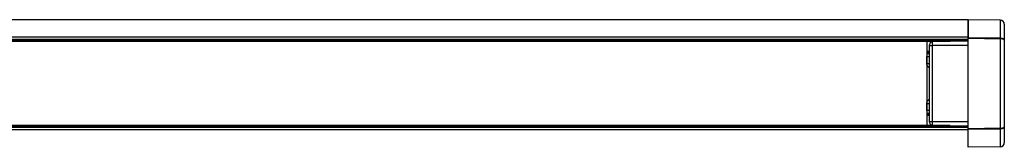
# Model space of a CAD drawing. Header units: millimetres. Extents: x 877 to 2009, y 1244 to 2405.
# Tile 3 of 4: x 1581 to 1759, y 1901 to 1924. Entities that reach past the tile are written whole.
import ezdxf

# ---------------------------------------------------------------- set-up
doc = ezdxf.new("R2010")
doc.units = ezdxf.units.MM
doc.header["$LTSCALE"] = 10

msp = doc.modelspace()

# ---------------------------------------------------------------- linework, layer by layer
at = {"color": 7, "linetype": 'Continuous', "lineweight": 25}
for p, q in [((1752.21, 1924.19), (978.21, 1924.19)), ((1752.21, 1924.19), (1752.21, 1921.03)), ((1758.02, 1924.08), (1752.21, 1924.19)), ((1752.21, 1920.93), (1752.21, 1924.19)), ((1758.02, 1920.89), (1758.02, 1924.08)), ((1758.71, 1923.38), (1758.71, 1920.51)), ((1752.21, 1921.03), (978.21, 1921.03)), ((1752.21, 1920.59), (978.21, 1920.59)), ((1744.71, 1920.44), (985.71, 1920.44)), ((1744.71, 1920.24), (985.71, 1920.24)), ((1744.71, 1920.44), (1744.71, 1920.24)), ((1744.71, 1920.39), (1752.21, 1920.39)), ((1752.21, 1920.39), (1744.71, 1920.39)), ((1752.21, 1920.39), (1744.71, 1920.39)), ((1748.89, 1920.24), (1744.71, 1920.24)), ((1744.71, 1920.24), (1744.71, 1905.14)), ((1752.21, 1920.29), (1745.7, 1920.18)), ((1745.7, 1920.18), (1745.7, 1919.54)), ((1747.71, 1920.22), (1747.71, 1920.24)), ((1748.2, 1920.24), (1748.2, 1920.22)), ((1752.21, 1920.93), (1752.21, 1920.78)), ((1752.21, 1919.54), (1752.21, 1920.78)), ((1758.02, 1904.63), (1758.02, 1920.74)), ((1758.71, 1920.51), (1758.71, 1904.86)), ((1745.21, 1918.44), (1744.71, 1918.44)), ((1745.21, 1918.24), (1744.71, 1918.24)), ((1745.21, 1919.54), (1745.21, 1919.68)), ((1745.21, 1905.83), (1745.21, 1919.54)), ((1745.21, 1919.54), (1745.7, 1919.54)), ((1752.21, 1919.54), (1745.7, 1919.54)), ((1745.7, 1919.54), (1745.7, 1905.83)), ((1752.21, 1905.83), (1752.21, 1919.54)), ((1744.71, 1918.05), (1744.75, 1918.06)), ((1744.73, 1917.56), (1744.71, 1917.56)), ((1744.73, 1917.56), (1745.21, 1917.57)), ((1744.73, 1916.32), (1744.73, 1917.56)), ((1744.73, 1916.32), (1745.21, 1916.32)), ((1745.21, 1918.06), (1744.75, 1918.06)), ((1744.71, 1907.82), (1744.73, 1907.82)), ((1745.21, 1909.05), (1744.73, 1909.05)), ((1744.73, 1907.82), (1744.73, 1909.05)), ((1745.21, 1907.8), (1744.73, 1907.82)), ((1744.75, 1907.32), (1744.71, 1907.32)), ((1745.21, 1907.14), (1744.71, 1907.14)), ((1745.21, 1906.94), (1744.71, 1906.94)), ((1744.75, 1907.32), (1745.21, 1907.31)), ((1745.21, 1905.69), (1745.21, 1905.83)), ((1745.21, 1905.83), (1745.7, 1905.83)), ((1745.7, 1905.83), (1752.21, 1905.83)), ((1745.7, 1905.83), (1745.7, 1905.19)), ((1752.21, 1904.59), (1752.21, 1905.83)), ((1752.21, 1904.78), (978.21, 1904.78)), ((1752.21, 1904.35), (978.21, 1904.35)), ((1744.71, 1905.14), (985.71, 1905.14)), ((985.71, 1904.94), (1744.71, 1904.94)), ((1748.89, 1905.14), (1744.71, 1905.14)), ((1744.71, 1904.94), (1744.71, 1905.14)), ((1752.21, 1904.99), (1744.71, 1904.99)), ((1752.21, 1904.99), (1744.71, 1904.99)), ((1752.21, 1904.99), (1744.71, 1904.99)), ((1745.7, 1905.19), (1752.21, 1905.08)), ((1747.71, 1905.14), (1747.71, 1905.16)), ((1748.2, 1905.15), (1748.2, 1905.14)), ((1752.21, 1904.44), (1752.21, 1904.59)), ((1752.21, 1901.19), (1752.21, 1904.44)), ((1752.21, 1901.19), (1752.21, 1904.35)), ((1758.02, 1901.29), (1758.02, 1904.48)), ((1758.71, 1904.86), (1758.71, 1901.99)), ((1758.02, 1901.29), (1752.21, 1901.19))]:
    msp.add_line(p, q, dxfattribs=at)
at = {"color": 7, "linetype": 'Continuous', "lineweight": 25, "flags": 128}
for points in [[(1752.21, 1920.93), (1752.61, 1920.93), (1754.21, 1920.92), (1758.02, 1920.89)], [(1758.02, 1920.74), (1755.11, 1920.76), (1752.21, 1920.78)], [(1752.21, 1904.59), (1755.11, 1904.61), (1758.02, 1904.63)], [(1758.02, 1904.48), (1757.62, 1904.48), (1756.02, 1904.47), (1752.21, 1904.44)]]:
    msp.add_lwpolyline(points, dxfattribs=at)
at = {"color": 7, "linetype": 'Continuous', "lineweight": 25}
for centre, radius, start, end in [((1758.01, 1923.38), 0.7, 0, 89), ((1745.71, 1919.68), 0.5, 91, 180), ((1749.88, 1920.81), 8.14, 359.4707, 0.5293), ((1747.14, 1917.72), 2.41, 172.0416, 183.962), ((1747.14, 1907.65), 2.41, 176.038, 187.9584), ((1745.71, 1905.69), 0.5, 180, 269), ((1749.88, 1904.56), 8.14, 359.4707, 0.5293), ((1758.01, 1901.99), 0.7, 271, 0)]:
    msp.add_arc(centre, radius, start, end, dxfattribs=at)
for points, knots in [([(1752.21, 1920.78), (1752.21, 1920.81), (1752.21, 1920.85), (1752.21, 1920.9), (1752.21, 1920.92), (1752.21, 1920.93)], [0, 0, 0, 0, 0.397704, 0.795408, 1, 1, 1, 1]), ([(1758.02, 1920.89), (1758.09, 1920.88), (1758.22, 1920.88), (1758.4, 1920.83), (1758.55, 1920.76), (1758.65, 1920.67), (1758.7, 1920.59), (1758.71, 1920.54), (1758.71, 1920.52), (1758.71, 1920.51), (1758.71, 1920.51), (1758.71, 1920.51)], [0, 0, 0, 0, 0.175209, 0.373653, 0.509284, 0.752625, 0.891418, 0.950852, 0.97764, 0.994784, 1, 1, 1, 1]), ([(1758.71, 1920.51), (1758.71, 1920.51), (1758.71, 1920.51), (1758.71, 1920.52), (1758.71, 1920.53), (1758.7, 1920.55), (1758.65, 1920.6), (1758.55, 1920.66), (1758.4, 1920.7), (1758.22, 1920.73), (1758.09, 1920.73), (1758.02, 1920.74)], [0, 0, 0, 0, 0.005218, 0.022182, 0.048808, 0.108083, 0.247391, 0.49067, 0.626279, 0.824736, 1, 1, 1, 1]), ([(1745.21, 1915.46), (1745.21, 1915.46), (1745.11, 1915.52), (1744.94, 1915.68), (1744.77, 1915.98), (1744.75, 1916.21), (1744.73, 1916.32)], [0, 0, 0, 0, 0.000559, 0.335375, 0.667748, 1, 1, 1, 1]), ([(1744.73, 1909.05), (1744.75, 1909.16), (1744.77, 1909.39), (1744.94, 1909.69), (1745.11, 1909.85), (1745.21, 1909.91), (1745.21, 1909.91)], [0, 0, 0, 0, 0.332252, 0.664625, 0.999441, 1, 1, 1, 1]), ([(1752.21, 1904.44), (1752.21, 1904.46), (1752.21, 1904.49), (1752.21, 1904.54), (1752.21, 1904.58), (1752.21, 1904.59)], [0, 0, 0, 0, 0.397704, 0.795408, 1, 1, 1, 1]), ([(1758.02, 1904.63), (1758.09, 1904.64), (1758.22, 1904.64), (1758.4, 1904.67), (1758.55, 1904.71), (1758.65, 1904.77), (1758.7, 1904.82), (1758.71, 1904.84), (1758.71, 1904.86), (1758.71, 1904.86), (1758.71, 1904.86), (1758.71, 1904.86)], [0, 0, 0, 0, 0.175264, 0.373721, 0.50933, 0.752609, 0.891917, 0.951192, 0.977818, 0.994782, 1, 1, 1, 1]), ([(1758.71, 1904.86), (1758.71, 1904.86), (1758.71, 1904.86), (1758.71, 1904.85), (1758.71, 1904.83), (1758.7, 1904.79), (1758.65, 1904.7), (1758.55, 1904.62), (1758.4, 1904.54), (1758.22, 1904.5), (1758.09, 1904.49), (1758.02, 1904.48)], [0, 0, 0, 0, 0.005216, 0.02236, 0.049148, 0.108582, 0.247375, 0.490716, 0.626347, 0.824791, 1, 1, 1, 1])]:
    msp.add_open_spline(points, degree=3, knots=knots, dxfattribs=at)

doc.saveas('drawing.dxf')
